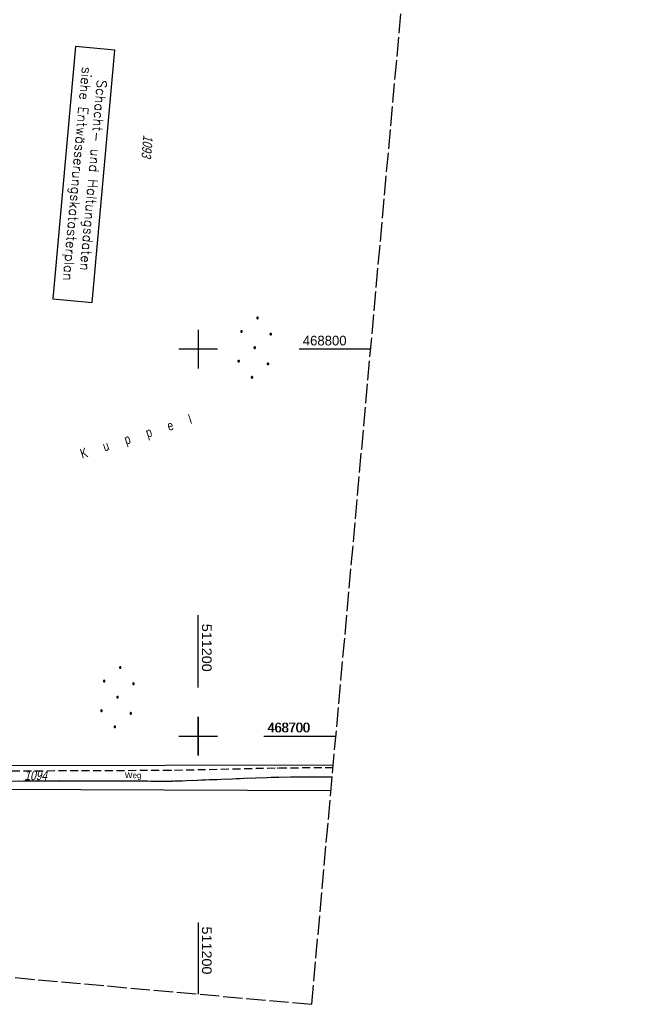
# Model space of a CAD drawing. Extents: x 510944 to 511312, y 468631 to 469578.
# Tile 8 of 30: x 511154 to 511312, y 468631 to 468885. Entities that reach past the tile are written whole.
import ezdxf

# ---------------------------------------------------------------- set-up
doc = ezdxf.new("R2010")
doc.units = 0
doc.header["$LTSCALE"] = 10
doc.header["$MEASUREMENT"] = 0
for name, pattern in [('LT00', [0]), ('LT11', [0.3, 0.2, -0.1]), ('LT14', [0.6, 0.5, -0.1])]:
    doc.linetypes.add(name, pattern=pattern)
doc.layers.get('0').update_dxf_attribs({"linetype": 'LT00'})
for name, color, linetype in [('--EL_TEXT_KASTEN', 182, 'Continuous'), ('DFK_BES-NAME', 255, 'LT00'), ('DFK_FLUR_NR', 250, 'LT00'), ('DFK_KATASTER', 250, 'LT00'), ('DFK_NUTZUNG', 250, 'LT00'), ('FELDWEG_TEXT', 1, 'Continuous'), ('V098_FELDWEG', 250, 'LT11'), ('V098_RASTER', 250, 'LT00'), ('V099_FELDWEG', 250, 'LT11'), ('V099_RASTER', 250, 'LT00')]:
    doc.layers.add(name, color=color, linetype=linetype)
doc.layers.add('-BLATT_098-RAND', color=7, linetype='LT14', plot=False)
doc.styles.add('Beschrift', font='ARIAL.TTF')
doc.styles.add('ROMANS', font='romans.shx', dxfattribs={"width": 0.8})
doc.styles.get("Standard").update_dxf_attribs({"font": 'ARIAL.TTF'})

# ---------------------------------------------------------------- blocks, each defined once
blk = doc.blocks.new('Ackerland7')
at = {"layer": 'DFK_NUTZUNG', "color": 0, "linetype": 'ByBlock'}
for p, q in [((-4, 3.93), (-4, 3.67)), ((-3.95, 3.63), (-3.95, 3.97)), ((-3.9, 3.99), (-3.9, 3.61)), ((-3.85, 3.6), (-3.85, 4)), ((-3.8, 3.99), (-3.8, 3.61)), ((-3.75, 3.63), (-3.75, 3.97)), ((-3.7, 3.93), (-3.7, 3.67)), ((-3.65, 3.8), (-3.65, 3.8)), ((3.7, 3.93), (3.7, 3.67)), ((3.75, 3.63), (3.75, 3.97)), ((3.8, 3.99), (3.8, 3.61)), ((3.85, 3.6), (3.85, 4)), ((3.9, 3.99), (3.9, 3.61)), ((3.95, 3.63), (3.95, 3.97)), ((4, 3.93), (4, 3.67)), ((4.05, 3.8), (4.05, 3.8)), ((-7.85, 0.13), (-7.85, -0.13)), ((-7.8, -0.17), (-7.8, 0.17)), ((-7.75, 0.19), (-7.75, -0.19)), ((-7.7, -0.2), (-7.7, 0.2)), ((-7.65, 0.19), (-7.65, -0.19)), ((-7.6, -0.17), (-7.6, 0.17)), ((-7.55, 0.13), (-7.55, -0.13)), ((-7.5, 0), (-7.5, 0)), ((-0.15, 0.13), (-0.15, -0.13)), ((-0.1, -0.17), (-0.1, 0.17)), ((-0.05, 0.19), (-0.05, -0.19)), ((0, -0.2), (0, 0.2)), ((0.05, 0.19), (0.05, -0.19)), ((0.1, -0.17), (0.1, 0.17)), ((0.15, 0.13), (0.15, -0.13)), ((0.2, 0), (0.2, 0)), ((7.55, 0.13), (7.55, -0.13)), ((7.6, -0.17), (7.6, 0.17)), ((7.65, 0.19), (7.65, -0.19)), ((7.7, -0.2), (7.7, 0.2)), ((7.75, 0.19), (7.75, -0.19)), ((7.8, -0.17), (7.8, 0.17)), ((7.85, 0.13), (7.85, -0.13)), ((7.9, 0), (7.9, 0)), ((-4, -3.67), (-4, -3.93)), ((-3.95, -3.97), (-3.95, -3.63)), ((-3.9, -3.61), (-3.9, -3.99)), ((-3.85, -4), (-3.85, -3.6)), ((-3.8, -3.61), (-3.8, -3.99)), ((-3.75, -3.97), (-3.75, -3.63)), ((-3.7, -3.67), (-3.7, -3.93)), ((-3.65, -3.8), (-3.65, -3.8)), ((3.7, -3.67), (3.7, -3.93)), ((3.75, -3.97), (3.75, -3.63)), ((3.8, -3.61), (3.8, -3.99)), ((3.85, -4), (3.85, -3.6)), ((3.9, -3.61), (3.9, -3.99)), ((3.95, -3.97), (3.95, -3.63)), ((4, -3.67), (4, -3.93)), ((4.05, -3.8), (4.05, -3.8))]:
    blk.add_line(p, q, dxfattribs=at)
for points in [[(-3.65, 3.8), (-3.67, 3.89), (-3.73, 3.96), (-3.81, 3.99), (-3.89, 3.99), (-3.97, 3.96), (-4.03, 3.89), (-4.05, 3.8), (-4.03, 3.71), (-3.97, 3.64), (-3.89, 3.6), (-3.81, 3.6), (-3.73, 3.64), (-3.67, 3.71), (-3.65, 3.8)], [(4.05, 3.8), (4.03, 3.89), (3.97, 3.96), (3.89, 3.99), (3.81, 3.99), (3.73, 3.96), (3.67, 3.89), (3.65, 3.8), (3.67, 3.71), (3.73, 3.64), (3.81, 3.61), (3.89, 3.61), (3.97, 3.64), (4.03, 3.71), (4.05, 3.8)], [(-7.5, 0), (-7.52, 0.09), (-7.58, 0.16), (-7.66, 0.19), (-7.74, 0.19), (-7.82, 0.16), (-7.88, 0.09), (-7.9, 0)], [(0.2, 0), (0.18, 0.09), (0.12, 0.16), (0.04, 0.19), (-0.04, 0.19), (-0.12, 0.16), (-0.18, 0.09), (-0.2, 0)], [(-0.2, 0), (-0.18, -0.09), (-0.12, -0.16), (-0.04, -0.19), (0.04, -0.19), (0.12, -0.16), (0.18, -0.09), (0.2, 0)], [(7.9, 0), (7.88, 0.09), (7.82, 0.16), (7.74, 0.19), (7.66, 0.19), (7.58, 0.16), (7.52, 0.09), (7.5, 0)], [(7.5, 0), (7.52, -0.09), (7.58, -0.16), (7.66, -0.19), (7.74, -0.19), (7.82, -0.16), (7.88, -0.09), (7.9, 0)], [(-7.9, 0), (-7.88, -0.09), (-7.82, -0.16), (-7.74, -0.19), (-7.66, -0.19), (-7.58, -0.16), (-7.52, -0.09), (-7.5, 0)], [(-3.65, -3.8), (-3.67, -3.71), (-3.73, -3.64), (-3.81, -3.61), (-3.89, -3.61), (-3.97, -3.64), (-4.03, -3.71), (-4.05, -3.8), (-4.03, -3.89), (-3.97, -3.96), (-3.89, -3.99), (-3.81, -3.99), (-3.73, -3.96), (-3.67, -3.89), (-3.65, -3.8)], [(4.05, -3.8), (4.03, -3.71), (3.97, -3.64), (3.89, -3.61), (3.81, -3.61), (3.73, -3.64), (3.67, -3.71), (3.65, -3.8), (3.67, -3.89), (3.73, -3.96), (3.81, -3.99), (3.89, -3.99), (3.97, -3.96), (4.03, -3.89), (4.05, -3.8)]]:
    blk.add_lwpolyline(points, dxfattribs=at)
blk = doc.blocks.new('SYMB0011')
at = {"color": 0, "linetype": 'ByBlock'}
for p, q in [((0.5, 0), (-0.5, 0)), ((0, 0.5), (0, -0.5))]:
    blk.add_line(p, q, dxfattribs=at)

msp = doc.modelspace()

# ---------------------------------------------------------------- linework, layer by layer
at = {"layer": '--EL_TEXT_KASTEN'}
msp.add_lwpolyline([(511168.32, 468878.26), (511162.46, 468813.04), (511172.64, 468812.13), (511178.51, 468877.35)], close=True, dxfattribs=at)
at = {"layer": '-BLATT_098-RAND'}
msp.add_lwpolyline([(511026.41, 469577.69), (510943.54, 468656.41), (511229.39, 468630.7), (511312.26, 469551.98), (511026.41, 469577.69)], dxfattribs=at)
at = {"layer": 'DFK_KATASTER'}
for p, q in [((511234.94, 468692.47), (511113.43, 468692.29)), ((511234.35, 468685.9), (511112.98, 468686.3))]:
    msp.add_line(p, q, dxfattribs=at)
at = {"layer": 'V098_FELDWEG', "flags": 128}
for points in [[(511138.52, 468973.53), (511137.74, 468971.51), (511136.96, 468969.5), (511136.19, 468967.48), (511135.43, 468965.45), (511134.68, 468963.43), (511133.96, 468961.39), (511133.26, 468959.34), (511132.37, 468956.61), (511131.53, 468953.85), (511130.73, 468951.08), (511129.97, 468948.3), (511129.25, 468945.51), (511128.57, 468942.7), (511127.93, 468939.89), (511127.38, 468937.39), (511126.86, 468934.87), (511126.35, 468932.36), (511125.87, 468929.84), (511125.4, 468927.31), (511124.95, 468924.79), (511124.5, 468922.26), (511124.07, 468919.73), (511123.64, 468917.2), (511123.21, 468914.64), (511122.78, 468912.07), (511122.37, 468909.5), (511121.97, 468906.94), (511121.58, 468904.37), (511121.21, 468901.79), (511120.87, 468899.22), (511120.55, 468896.64), (511120.26, 468894.06), (511120.01, 468891.58), (511119.78, 468889.1), (511119.58, 468886.62), (511119.39, 468884.14), (511119.22, 468881.65), (511119.07, 468879.16), (511118.92, 468876.68), (511118.78, 468874.19), (511118.64, 468871.7), (511118.5, 468869.21), (511118.36, 468866.72), (511116.76, 468839.02), (511115.04, 468811.9), (511113.71, 468789.9), (511112.59, 468769.09), (511110.99, 468743.61), (511109.35, 468721.88), (511107.41, 468699.91), (511107.35, 468698.92), (511107.34, 468697.92), (511107.39, 468696.93), (511107.51, 468695.93), (511107.71, 468694.95), (511107.98, 468693.97), (511108.24, 468693.23), (511108.55, 468692.52), (511108.91, 468691.83), (511109.33, 468691.18), (511109.8, 468690.58), (511110.32, 468690.04), (511110.9, 468689.57), (511111.54, 468689.18), (511112.24, 468688.86), (511112.97, 468688.61), (511113.72, 468688.43), (511114.5, 468688.3), (511115.29, 468688.22), (511116.07, 468688.18), (511116.84, 468688.17), (511136.87, 468688.29), (511164.07, 468688.5), (511193.38, 468688.4), (511220.37, 468689.45), (511234.67, 468689.47)], [(511234.89, 468691.86), (511220.58, 468691.73), (511193.11, 468691.13), (511164.3, 468691.02), (511136.56, 468690.88), (511116.9, 468690.66), (511116.34, 468690.66), (511115.76, 468690.68), (511115.17, 468690.71), (511114.58, 468690.78), (511114.01, 468690.88), (511113.46, 468691.03), (511112.96, 468691.23), (511112.5, 468691.49), (511112.1, 468691.81), (511111.79, 468692.2), (511111.53, 468692.63), (511111.32, 468693.12), (511111.14, 468693.64), (511111, 468694.18), (511110.88, 468694.74), (511110.76, 468695.29), (511110.62, 468695.96), (511110.48, 468696.61), (511110.36, 468697.26), (511110.26, 468697.9), (511110.2, 468698.54), (511110.17, 468699.18), (511110.2, 468699.83), (511111.98, 468721.52), (511113.44, 468743.56), (511115.17, 468768.87), (511116.37, 468789.99), (511117.5, 468811.64), (511119.31, 468839), (511120.79, 468866.58), (511120.92, 468869.07), (511121.05, 468871.57), (511121.19, 468874.06), (511121.33, 468876.56), (511121.48, 468879.05), (511121.64, 468881.55), (511121.82, 468884.04), (511122.01, 468886.53), (511122.23, 468889.01), (511122.47, 468891.5), (511122.74, 468893.98), (511123.04, 468896.51), (511123.37, 468899.03), (511123.73, 468901.55), (511124.1, 468904.06), (511124.5, 468906.58), (511124.9, 468909.09), (511125.32, 468911.6), (511125.74, 468914.11), (511126.17, 468916.62), (511126.6, 468919.17), (511127.04, 468921.71), (511127.48, 468924.26), (511127.93, 468926.8), (511128.4, 468929.34), (511128.88, 468931.88), (511129.38, 468934.41), (511129.91, 468936.93), (511130.46, 468939.45), (511131.21, 468942.65), (511132.02, 468945.84), (511132.87, 468949.01), (511133.78, 468952.16), (511134.75, 468955.3), (511135.78, 468958.42), (511136.51, 468960.53), (511137.26, 468962.63), (511138.03, 468964.73), (511138.82, 468966.82), (511139.62, 468968.9), (511140.43, 468970.98), (511141.24, 468973.06)]]:
    msp.add_lwpolyline(points, dxfattribs=at)
at = {"layer": 'V098_RASTER'}
for p, q in [((511200, 468805), (511200, 468795)), ((511205, 468800), (511195, 468800)), ((511244.62, 468800), (511226.12, 468800)), ((511200, 468705), (511200, 468695)), ((511195, 468700), (511205, 468700)), ((511217.12, 468700), (511235.62, 468700)), ((511200, 468651.84), (511200, 468633.34))]:
    msp.add_line(p, q, dxfattribs=at)
at = {"layer": 'V099_FELDWEG', "flags": 128}
for points in [[(511110.5, 468737.13), (511109.35, 468721.88), (511107.41, 468699.91), (511107.35, 468698.92), (511107.34, 468697.92), (511107.39, 468696.93), (511107.51, 468695.93), (511107.71, 468694.95), (511107.98, 468693.97), (511108.24, 468693.23), (511108.55, 468692.52), (511108.91, 468691.83), (511109.33, 468691.18), (511109.8, 468690.58), (511110.32, 468690.04), (511110.9, 468689.57), (511111.54, 468689.18), (511112.24, 468688.86), (511112.97, 468688.61), (511113.72, 468688.43), (511114.5, 468688.3), (511115.29, 468688.22), (511116.07, 468688.18), (511116.84, 468688.17), (511136.87, 468688.29), (511164.07, 468688.5), (511193.38, 468688.4), (511220.37, 468689.45), (511234.79, 468689.47)], [(511234.95, 468691.86), (511220.58, 468691.73), (511193.11, 468691.13), (511164.3, 468691.02), (511136.56, 468690.88), (511116.9, 468690.66), (511116.34, 468690.66), (511115.76, 468690.68), (511115.17, 468690.71), (511114.58, 468690.78), (511114.01, 468690.88), (511113.46, 468691.03), (511112.96, 468691.23), (511112.5, 468691.49), (511112.1, 468691.81), (511111.79, 468692.2), (511111.53, 468692.63), (511111.32, 468693.12), (511111.14, 468693.64), (511111, 468694.18), (511110.88, 468694.74), (511110.76, 468695.29), (511110.62, 468695.96), (511110.48, 468696.61), (511110.36, 468697.26), (511110.26, 468697.9), (511110.2, 468698.54), (511110.17, 468699.18), (511110.2, 468699.83), (511111.98, 468721.52), (511113, 468736.97)]]:
    msp.add_lwpolyline(points, dxfattribs=at)
at = {"layer": 'V099_RASTER'}
for p, q in [((511200, 468712.58), (511200, 468731.31)), ((511200, 468695), (511200, 468705)), ((511195, 468700), (511205, 468700)), ((511216.98, 468700), (511235.48, 468700))]:
    msp.add_line(p, q, dxfattribs=at)

# ---------------------------------------------------------------- block references
at = {"layer": 'DFK_NUTZUNG', "rotation": 264.7376999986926}
for p in [(511214.64, 468800.43), (511179.17, 468710.08)]:
    msp.add_blockref('Ackerland7', p, dxfattribs=at)
at = {"layer": 'V098_FELDWEG', "xscale": 0.09999999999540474, "yscale": 0.09999999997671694, "zscale": 0.1, "rotation": 264.86010000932}
for p in [(511164.3, 468691.02), (511193.11, 468691.13), (511220.58, 468691.73), (511164.07, 468688.5), (511220.37, 468689.45), (511193.38, 468688.4)]:
    msp.add_blockref('SYMB0011', p, dxfattribs=at)
at = {"layer": 'V099_FELDWEG', "xscale": 0.1000000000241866, "yscale": 0.09999999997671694, "zscale": 0.1, "rotation": 266.2802999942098}
for p in [(511164.3, 468691.02), (511193.11, 468691.13), (511220.58, 468691.73), (511164.07, 468688.5), (511220.37, 468689.45), (511193.38, 468688.4)]:
    msp.add_blockref('SYMB0011', p, dxfattribs=at)

# ---------------------------------------------------------------- texts
at = {"layer": '--EL_TEXT_KASTEN', "insert": (511170.48, 468845.19), "char_height": 2.5, "attachment_point": 5, "rotation": 264.8601, "style": 'ROMANS'}
msp.add_mtext('{\\W1;Schacht- und Haltungsdaten\\Psiehe Entwässerungskatasterplan}', dxfattribs=at)
at = {"layer": 'DFK_BES-NAME', "width": 0.75}
msp.add_text('K      u      p      p      e      l', height=2.5, rotation=17.6847, dxfattribs=at).set_placement((511170.02, 468771.72))
at = {"layer": 'DFK_FLUR_NR', "oblique": 13.754, "width": 0.75}
for s, rotation, p in [('1093', 264.8601, (511185.88, 468855.48)), ('1094', 0.0012, (511155.11, 468688.63))]:
    msp.add_text(s, height=2.5, rotation=rotation, dxfattribs=at).set_placement(p)
at = {"layer": 'FELDWEG_TEXT', "insert": (511181.06, 468688.71), "char_height": 1.5, "attachment_point": 7, "rotation": 359.8005, "style": 'Beschrift'}
msp.add_mtext('Weg', dxfattribs=at)
at = {"layer": 'V098_RASTER'}
for s, rotation, width, p in [(' 468800', 0.0007, 0.972, (511226.12, 468801)), (' 468700', 0.0007, 0.941, (511217.12, 468701)), (' 511200', -89.9993, 1.063, (511201, 468651.84))]:
    msp.add_text(s, height=2.5, rotation=rotation, dxfattribs=dict(at, width=width)).set_placement(p)
at = {"layer": 'V099_RASTER'}
for s, rotation, width, p in [(' 511200', -89.9996, 1.063, (511201, 468730.08)), (' 468700', 0.0004, 0.941, (511216.98, 468701))]:
    msp.add_text(s, height=2.5, rotation=rotation, dxfattribs=dict(at, width=width)).set_placement(p)

doc.saveas('drawing.dxf')
